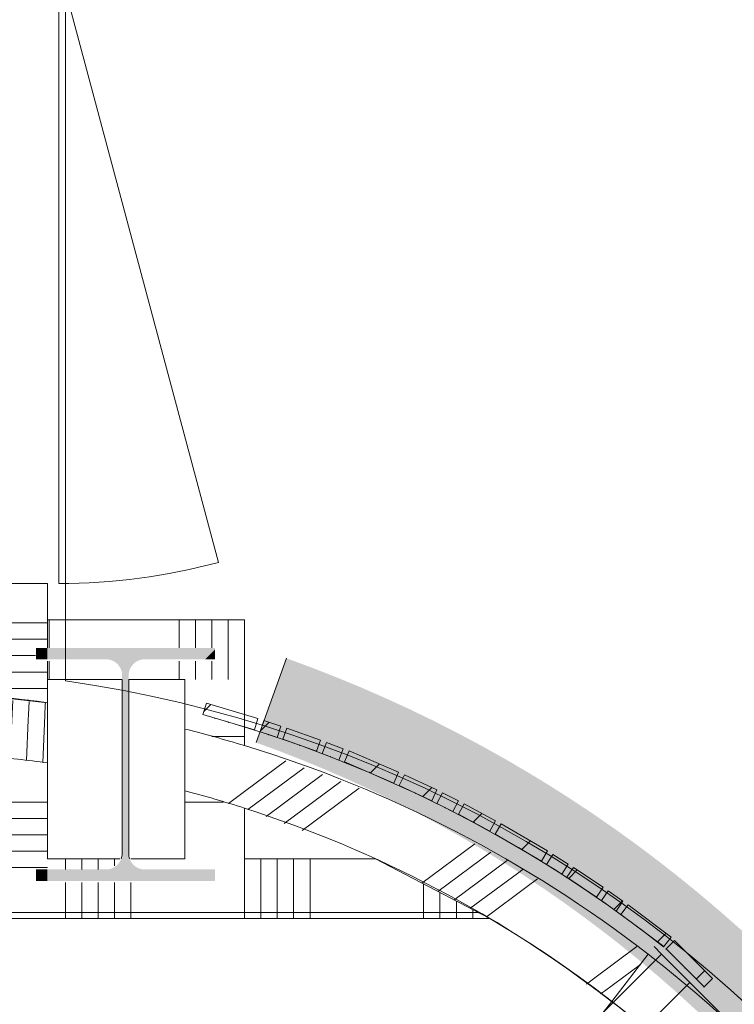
# Model space of a CAD drawing. Header units: millimetres. Extents: x -409 to 257590, y -7786 to 67330.
# Tile 121 of 210: x 16723 to 17920, y 45561 to 47210. Entities that reach past the tile are written whole.
import ezdxf

# ---------------------------------------------------------------- set-up
doc = ezdxf.new("R2010")
doc.units = ezdxf.units.MM
doc.header["$MEASUREMENT"] = 0
doc.linetypes.add('B0703', pattern=[468.700004, 312.5, -156.200004])
for name, color, linetype in [('New_22 NC Binnenwanden', 7, 'Continuous'), ('New_22 NC Binnenwanden Deuren', 7, 'Continuous'), ('New_22 NC Binnenwanden Doorsnede-arcering', 7, 'Continuous'), ('New_22 NC Binnenwanden Laagscheidingslijnen', 7, 'Continuous'), ('New_22 NC Binnenwanden Ramen', 7, 'Continuous'), ('New_Info Wandafwerking aanduiding', 7, 'Continuous'), ('New_Info Wandafwerking aanduiding Doorsnede-arcering', 7, 'Continuous'), ('New_Z Ruimtefuncties Zone omranding', 7, 'Continuous'), ('S-COLS-____-OTLN.RVT S', 7, 'Continuous'), ('S-COLS-____-OTLN.RVT S Doorsnede-arcering', 7, 'Continuous')]:
    doc.layers.add(name, color=color, linetype=linetype)
pattern_1 = [(45, (0, 0), (-63.63961, 63.63961), [])]

# ---------------------------------------------------------------- blocks, each defined once
blk = doc.blocks.new('*X380')
at = {"layer": 'New_22 NC Binnenwanden Doorsnede-arcering', "color": 254, "linetype": 'Continuous', "lineweight": 0, "true_color": 0xe9ebeb}
for p, q in [((16762, 45900), (16670, 45900)), ((16770, 45900), (16762, 45900)), ((16762, 45872.6), (16670, 45872.6)), ((16770, 45872.6), (16762, 45872.6)), ((16762, 45845.1), (16670, 45845.1)), ((16770, 45845.1), (16762, 45845.1)), ((16762, 45817.7), (16670, 45817.7)), ((16770, 45817.7), (16762, 45817.7))]:
    blk.add_line(p, q, dxfattribs=at)
blk = doc.blocks.new('*X381')
at = {"layer": 'New_22 NC Binnenwanden Doorsnede-arcering', "color": 254, "linetype": 'Continuous', "lineweight": 0, "true_color": 0xe9ebeb}
blk.add_line((16755.3, 45790.3), (16670, 45790.3), dxfattribs=at)
blk = doc.blocks.new('*X383')
at = {"layer": 'New_22 NC Binnenwanden Doorsnede-arcering', "color": 254, "linetype": 'Continuous', "lineweight": 0, "true_color": 0xe9ebeb}
for p, q in [((16762, 45790.3), (16755.3, 45790.3)), ((16770, 45790.3), (16762, 45790.3))]:
    blk.add_line(p, q, dxfattribs=at)
blk = doc.blocks.new('Wall_80_2', base_point=(16670, 45705))
at = {"layer": 'New_22 NC Binnenwanden', "color": 8, "linetype": 'Continuous', "lineweight": 0, "true_color": 0x778488, "flags": 128}
for points in [[(16670, 45976.9), (16670, 45705)], [(16770, 45805), (16770, 45965.4)], [(16670, 45705), (16770, 45705)]]:
    blk.add_lwpolyline(points, dxfattribs=at)
at = {"layer": 'New_22 NC Binnenwanden Laagscheidingslijnen', "color": 8, "linetype": 'Continuous', "lineweight": 0, "true_color": 0x778488}
blk.add_arc((16490.7, 43985), 2000, 81.9714, 84.8555, dxfattribs=at)
at = {"layer": 'New_22 NC Binnenwanden', "color": 8, "lineweight": 0, "true_color": 0x778488}
for name in ['*X380', '*X381', '*X383']:
    blk.add_blockref(name, (0, 0), dxfattribs=at)
blk = doc.blocks.new('*X514')
at = {"layer": 'New_22 NC Binnenwanden Doorsnede-arcering', "color": 254, "linetype": 'Continuous', "lineweight": 0, "true_color": 0xe9ebeb}
for p, q in [((17169.2, 45968.8), (17100, 45917.5)), ((17199.9, 45957.4), (17105.7, 45887.6)), ((17230.6, 45946), (17136, 45875.9)), ((17261.3, 45934.6), (17166.3, 45864.2)), ((17292, 45923.2), (17196.6, 45852.5)), ((17485.7, 45830), (17396.8, 45764.1)), ((17512.8, 45816), (17423.7, 45749.9)), ((17540, 45801.9), (17450.6, 45735.7)), ((17566.9, 45787.8), (17557.1, 45780.5)), ((17557.1, 45780.5), (17477.6, 45721.5)), ((17590.9, 45771.4), (17573.4, 45758.4)), ((17573.4, 45758.4), (17504.5, 45707.3)), ((17757.3, 45657.9), (17686.7, 45605.6)), ((17763.1, 45628.1), (17703.1, 45583.5)), ((17686.7, 45605.6), (17672.6, 45595.1)), ((17703.1, 45583.5), (17696.5, 45578.7))]:
    blk.add_line(p, q, dxfattribs=at)
blk = doc.blocks.new('R1 22_6')
at = {"layer": 'New_22 NC Binnenwanden Ramen', "color": 1, "linetype": 'Continuous', "lineweight": 0}
for p, q in [((-267.7, 0), (-250, 0)), ((-250, 0), (-183, 0)), ((-250, -139), (-250, 0)), ((-183, 0), (-183, -139)), ((-183, 0), (183, 0)), ((183, -139), (183, 0)), ((183, 0), (250, 0)), ((250, 0), (267.7, 0)), ((250, -139), (250, 0)), ((-183, -139), (-250, -139)), ((183, -139), (-183, -139)), ((250, -139), (183, -139))]:
    blk.add_line(p, q, dxfattribs=at)
at = {"layer": 'New_22 NC Binnenwanden Ramen', "color": 7, "linetype": 'Continuous', "lineweight": 0}
for p, q in [((-265.7, -16), (-253, -115.2)), ((-265.7, -16), (-253, -115.2)), ((265.7, -16), (253, -115.2)), ((265.7, -16), (253, -115.2)), ((-253, -115.2), (-250, -139)), ((-253, -115.2), (-250, -139)), ((-250, -139), (-253, -115.2)), ((253, -115.2), (250, -139)), ((253, -115.2), (250, -139)), ((250, -139), (253, -115.2))]:
    blk.add_line(p, q, dxfattribs=at)
at = {"layer": 'New_22 NC Binnenwanden Ramen', "color": 9, "linetype": 'Continuous', "lineweight": 0}
for radius in [2100.1, 2000.1]:
    blk.add_arc((0, -2099.3), radius, 82.7322, 97.2678, dxfattribs=at)
blk = doc.blocks.new('*X517')
at = {"layer": 'New_22 NC Binnenwanden Doorsnede-arcering', "color": 254, "linetype": 'Continuous', "lineweight": 0, "true_color": 0xe9ebeb}
blk.add_line((17100, 45917.5), (17073.2, 45897.6), dxfattribs=at)
blk = doc.blocks.new('Wall_113_2', base_point=(18590, 43985))
at = {"layer": 'New_22 NC Binnenwanden', "color": 8, "linetype": 'Continuous', "lineweight": 0, "true_color": 0x778488}
for p, q in [((17000, 46022.2), (17000, 45919)), ((17776.2, 45645), (17715, 45566)), ((17700.3, 45547), (17715, 45566)), ((17715, 45566), (17700.3, 45547))]:
    blk.add_line(p, q, dxfattribs=at)
for radius, end in [(2100.1, 73.1099), (2000.1, 72.2381)]:
    blk.add_arc((16489.8, 43985), radius, 52.227, end, dxfattribs=at)
at = {"layer": 'New_22 NC Binnenwanden Laagscheidingslijnen', "color": 8, "linetype": 'Continuous', "lineweight": 0, "true_color": 0x778488}
for radius, start, end in [(2100.1, 73.1099, 75.941), (2000.1, 72.2381, 75.2225)]:
    blk.add_arc((16489.8, 43985), radius, start, end, dxfattribs=at)
at = {"layer": 'New_22 NC Binnenwanden', "color": 8, "lineweight": 0, "true_color": 0x778488}
for name in ['*X514', '*X517']:
    blk.add_blockref(name, (0, 0), dxfattribs=at)
at = {"layer": 'New_22 NC Binnenwanden Ramen', "color": 1, "linetype": 'Continuous', "lineweight": 0, "xscale": -1, "zscale": 1000, "rotation": 314.9592370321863}
blk.add_blockref('R1 22_6', (17975.3, 45468.4), dxfattribs=at)
blk = doc.blocks.new('*X967')
at = {"layer": 'New_22 NC Binnenwanden Doorsnede-arcering', "color": 254, "linetype": 'Continuous', "lineweight": 0, "true_color": 0xe9ebeb}
for p, q in [((16762, 46200), (16670, 46200)), ((16770, 46200), (16762, 46200)), ((16762, 46172.6), (16670, 46172.6)), ((16770, 46172.6), (16762, 46172.6)), ((16750, 46145.1), (16670, 46145.1)), ((16762, 46117.7), (16670, 46117.7)), ((16770, 46117.7), (16762, 46117.7)), ((16762, 46090.3), (16670, 46090.3)), ((16770, 46090.3), (16762, 46090.3))]:
    blk.add_line(p, q, dxfattribs=at)
blk = doc.blocks.new('D1 22_3')
at = {"layer": 'New_22 NC Binnenwanden Deuren', "color": 1, "linetype": 'Continuous', "lineweight": 0}
for q in [(-481.8, 267.6), (-517, 0)]:
    blk.add_line((517, 0), q, dxfattribs=at)
at = {"layer": 'New_22 NC Binnenwanden Deuren', "color": 7, "linetype": 'Continuous', "lineweight": 0}
for p, q in [((-517, -119), (-517, -19)), ((-517, -119), (-517, -19)), ((517, -119), (517, -19)), ((517, -119), (517, -19))]:
    blk.add_line(p, q, dxfattribs=at)
at = {"layer": 'New_22 NC Binnenwanden Deuren', "color": 1, "linetype": 'Continuous', "lineweight": 0}
blk.add_arc((517, 0), 1034, 165, 180, dxfattribs=at)
blk = doc.blocks.new('Wall_241_2', base_point=(16670, 46077.3))
at = {"layer": 'New_22 NC Binnenwanden', "color": 8, "linetype": 'Continuous', "lineweight": 0, "true_color": 0x778488}
for p, q in [((16670, 47300), (16770, 47300)), ((16670, 46266), (16770, 46266))]:
    blk.add_line(p, q, dxfattribs=at)
at = {"layer": 'New_22 NC Binnenwanden', "color": 8, "linetype": 'Continuous', "lineweight": 0, "true_color": 0x778488, "flags": 128}
for points in [[(16670, 47310), (16770, 47310)], [(16670, 47310), (16670, 47300)], [(16770, 47300), (16770, 47310)], [(16670, 46266), (16670, 46077.4)], [(16770, 46158), (16770, 46266)], [(16770, 46066.3), (16770, 46136)], [(16670, 46077.3), (16770, 46066.3)]]:
    blk.add_lwpolyline(points, dxfattribs=at)
at = {"layer": 'New_22 NC Binnenwanden Laagscheidingslijnen', "color": 8, "linetype": 'Continuous', "lineweight": 0, "true_color": 0x778488}
blk.add_arc((16489.8, 43985), 2100.1, 82.3338, 85.0788, dxfattribs=at)
at = {"layer": 'New_22 NC Binnenwanden', "color": 8, "lineweight": 0, "true_color": 0x778488}
blk.add_blockref('*X967', (0, 0), dxfattribs=at)
at = {"layer": 'New_22 NC Binnenwanden Deuren', "color": 1, "linetype": 'Continuous', "lineweight": 0, "xscale": -1, "zscale": 1000, "rotation": 270}
blk.add_blockref('D1 22_3', (16789, 46783), dxfattribs=at)
blk = doc.blocks.new('*X1020')
at = {"layer": 'New_22 NC Binnenwanden Doorsnede-arcering', "color": 254, "linetype": 'Continuous', "lineweight": 0, "true_color": 0xe9ebeb}
for p, q in [((16494.4, 46084.8), (16493.2, 46056.8)), ((16684.3, 46072.1), (16683.3, 46048.7)), ((16711.7, 46070.2), (16710.7, 46047.5)), ((16739.1, 46068.4), (16738.1, 46046.3)), ((16493.2, 46056.8), (16490.7, 45997.5)), ((16766.4, 46066.6), (16766.3, 46063)), ((16683.3, 46048.7), (16680.6, 45986.5)), ((16710.7, 46047.5), (16709.2, 46012)), ((16738.1, 46046.3), (16737.7, 46037.5))]:
    blk.add_line(p, q, dxfattribs=at)
blk = doc.blocks.new('*X1021')
at = {"layer": 'New_22 NC Binnenwanden Doorsnede-arcering', "color": 254, "linetype": 'Continuous', "lineweight": 0, "true_color": 0xe9ebeb}
for p, q in [((16766.3, 46063), (16765.5, 46045.1)), ((16737.7, 46037.5), (16734.8, 45969.5)), ((16765.5, 46045.1), (16762.1, 45966.3)), ((16709.2, 46012), (16707.5, 45972.6)), ((16680.6, 45986.5), (16680.2, 45975.8))]:
    blk.add_line(p, q, dxfattribs=at)
blk = doc.blocks.new('Wall_249_2', base_point=(16670, 46077.3))
at = {"layer": 'New_22 NC Binnenwanden', "color": 8, "linetype": 'Continuous', "lineweight": 0, "true_color": 0x778488, "flags": 128}
blk.add_lwpolyline([(16770, 46066.3), (16770, 45965.4)], dxfattribs=at)
at = {"layer": 'New_22 NC Binnenwanden', "color": 8, "linetype": 'Continuous', "lineweight": 0, "true_color": 0x778488}
for radius, start in [(2100, 82.3561), (2000, 84.8555)]:
    blk.add_arc((16490.7, 43985), radius, start, 89.9999, dxfattribs=at)
at = {"layer": 'New_22 NC Binnenwanden Laagscheidingslijnen', "color": 8, "linetype": 'Continuous', "lineweight": 0, "true_color": 0x778488}
blk.add_arc((16490.7, 43985), 2000, 81.9714, 84.8555, dxfattribs=at)
at = {"layer": 'New_22 NC Binnenwanden', "color": 8, "lineweight": 0, "true_color": 0x778488}
for name in ['*X1020', '*X1021']:
    blk.add_blockref(name, (0, 0), dxfattribs=at)
blk = doc.blocks.new('*X1037')
at = {"layer": 'New_22 NC Binnenwanden Doorsnede-arcering', "color": 254, "linetype": 'Continuous', "lineweight": 0, "true_color": 0xe9ebeb}
for p, q in [((16472.1, 46084.8), (16468.5, 45987.9)), ((16499.5, 46083.8), (16495.8, 45983.9)), ((16526.9, 46082.8), (16523.2, 45982.8)), ((16554.4, 46081.7), (16550.6, 45981.7))]:
    blk.add_line(p, q, dxfattribs=at)
blk = doc.blocks.new('*X1038')
at = {"layer": 'New_22 NC Binnenwanden Doorsnede-arcering', "color": 254, "linetype": 'Continuous', "lineweight": 0, "true_color": 0xe9ebeb}
blk.add_line((16744.3, 46069.2), (16744.3, 46069.2), dxfattribs=at)
blk = doc.blocks.new('Wall_255_2', base_point=(16670, 46077.4))
at = {"layer": 'New_22 NC Binnenwanden', "color": 8, "linetype": 'Continuous', "lineweight": 0, "true_color": 0x778488}
for radius, start in [(2100.1, 85.0788), (2000.1, 84.8321)]:
    blk.add_arc((16489.8, 43985), radius, start, 90.6109, dxfattribs=at)
at = {"layer": 'New_22 NC Binnenwanden Laagscheidingslijnen', "color": 8, "linetype": 'Continuous', "lineweight": 0, "true_color": 0x778488}
blk.add_arc((16489.8, 43985), 2100.1, 82.3338, 85.0788, dxfattribs=at)
at = {"layer": 'New_22 NC Binnenwanden', "color": 8, "lineweight": 0, "true_color": 0x778488}
for name in ['*X1037', '*X1038']:
    blk.add_blockref(name, (0, 0), dxfattribs=at)
blk = doc.blocks.new('Curtain Wall_37_2')
at = {"layer": 'New_22 NC Binnenwanden Doorsnede-arcering', "linetype": 'Continuous', "lineweight": 0, "true_color": 0x000000}
h = blk.add_hatch(dxfattribs=at)
h.set_pattern_fill('310_Naaldhout__01__0002', color=18, style=0, pattern_type=2)
h.set_pattern_definition(pattern_1)
h.paths.add_polyline_path([(17122.4, 46039.9), (17036.2, 46065.7), (17030.4, 46046.5), (17116.7, 46020.7)])
h = blk.add_hatch(dxfattribs=at)
h.set_pattern_fill('310_Naaldhout__01__0002', color=18, style=0, pattern_type=2)
h.set_pattern_definition(pattern_1)
h.paths.add_polyline_path([(17160.9, 46027.2), (17132.3, 46036.5), (17126.1, 46017.5), (17154.6, 46008.1)])
h = blk.add_hatch(dxfattribs=at)
h.set_pattern_fill('310_Naaldhout__01__0002', color=18, style=0, pattern_type=2)
h.set_pattern_definition(pattern_1)
h.paths.add_polyline_path([(17227.4, 46003.7), (17170.9, 46023.9), (17164.2, 46005.1), (17220.7, 45984.9)])
h = blk.add_hatch(dxfattribs=at)
h.set_pattern_fill('310_Naaldhout__01__0002', color=18, style=0, pattern_type=2)
h.set_pattern_definition(pattern_1)
h.paths.add_polyline_path([(17265.2, 45989), (17237.2, 45999.9), (17230, 45981.2), (17257.9, 45970.3)])
h = blk.add_hatch(dxfattribs=at)
h.set_pattern_fill('310_Naaldhout__01__0002', color=18, style=0, pattern_type=2)
h.set_pattern_definition(pattern_1)
h.paths.add_polyline_path([(17358.1, 45950.2), (17275.3, 45985.5), (17267.4, 45967.1), (17350.2, 45931.8)])
h = blk.add_hatch(dxfattribs=at)
h.set_pattern_fill('310_Naaldhout__01__0002', color=18, style=0, pattern_type=2)
h.set_pattern_definition(pattern_1)
h.paths.add_polyline_path([(17422.1, 45920.2), (17367.7, 45945.6), (17359.2, 45927.5), (17413.6, 45902)])
h = blk.add_hatch(dxfattribs=at)
h.set_pattern_fill('310_Naaldhout__01__0002', color=18, style=0, pattern_type=2)
h.set_pattern_definition(pattern_1)
h.paths.add_polyline_path([(17458.2, 45901.8), (17431.4, 45915.3), (17422.4, 45897.4), (17449.2, 45883.9)])
h = blk.add_hatch(dxfattribs=at)
h.set_pattern_fill('310_Naaldhout__01__0002', color=18, style=0, pattern_type=2)
h.set_pattern_definition(pattern_1)
h.paths.add_polyline_path([(17520.6, 45868.7), (17467.8, 45897.2), (17458.3, 45879.6), (17511.1, 45851.1)])
h = blk.add_hatch(dxfattribs=at)
h.set_pattern_fill('310_Naaldhout__01__0002', color=18, style=0, pattern_type=2)
h.set_pattern_definition(pattern_1)
h.paths.add_polyline_path([(17607.7, 45818.3), (17530, 45863.7), (17519.9, 45846.4), (17597.6, 45801)])
h = blk.add_hatch(dxfattribs=at)
h.set_pattern_fill('310_Naaldhout__01__0002', color=18, style=0, pattern_type=2)
h.set_pattern_definition(pattern_1)
h.paths.add_polyline_path([(17641.9, 45796.2), (17616.5, 45812.2), (17605.9, 45795.3), (17631.3, 45779.3)])
h = blk.add_hatch(dxfattribs=at)
h.set_pattern_fill('310_Naaldhout__01__0002', color=18, style=0, pattern_type=2)
h.set_pattern_definition(pattern_1)
h.paths.add_polyline_path([(17700.7, 45757.3), (17650.8, 45790.6), (17639.7, 45774), (17689.6, 45740.7)])
h = blk.add_hatch(dxfattribs=at)
h.set_pattern_fill('310_Naaldhout__01__0002', color=18, style=0, pattern_type=2)
h.set_pattern_definition(pattern_1)
h.paths.add_polyline_path([(17733.8, 45733.9), (17709.3, 45751.2), (17697.8, 45734.9), (17722.3, 45717.5)])
h = blk.add_hatch(dxfattribs=at)
h.set_pattern_fill('310_Naaldhout__01__0002', color=18, style=0, pattern_type=2)
h.set_pattern_definition(pattern_1)
h.paths.add_polyline_path([(17814.6, 45673.9), (17742.6, 45727.9), (17730.6, 45711.9), (17802.6, 45657.9)])
at = {"layer": 'New_22 NC Binnenwanden', "color": 7, "linetype": 'Continuous', "lineweight": 0}
for p, q in [((17036.2, 46065.7), (17030.4, 46046.5)), ((17036.2, 46065.7), (17122.4, 46039.9)), ((17030.4, 46046.5), (17116.7, 46020.7)), ((17122.4, 46039.9), (17116.7, 46020.7)), ((17132.3, 46036.5), (17126.1, 46017.5)), ((17132.3, 46036.5), (17160.9, 46027.2)), ((17126.1, 46017.5), (17154.6, 46008.1)), ((17160.9, 46027.2), (17154.6, 46008.1)), ((17170.9, 46023.9), (17164.2, 46005.1)), ((17170.9, 46023.9), (17227.4, 46003.7)), ((17164.2, 46005.1), (17220.7, 45984.9)), ((17227.4, 46003.7), (17220.7, 45984.9)), ((17237.2, 45999.9), (17230, 45981.2)), ((17237.2, 45999.9), (17265.2, 45989)), ((17265.2, 45989), (17257.9, 45970.3)), ((17275.3, 45985.5), (17267.4, 45967.1)), ((17275.3, 45985.5), (17358.1, 45950.2)), ((17230, 45981.2), (17257.9, 45970.3)), ((17267.4, 45967.1), (17350.2, 45931.8)), ((17358.1, 45950.2), (17350.2, 45931.8)), ((17367.7, 45945.6), (17359.2, 45927.5)), ((17367.7, 45945.6), (17422.1, 45920.2)), ((17359.2, 45927.5), (17413.6, 45902)), ((17422.1, 45920.2), (17413.6, 45902)), ((17431.4, 45915.3), (17422.4, 45897.4)), ((17431.4, 45915.3), (17458.2, 45901.8)), ((17422.4, 45897.4), (17449.2, 45883.9)), ((17458.2, 45901.8), (17449.2, 45883.9)), ((17467.8, 45897.2), (17458.3, 45879.6)), ((17467.8, 45897.2), (17520.6, 45868.7)), ((17458.3, 45879.6), (17511.1, 45851.1)), ((17520.6, 45868.7), (17511.1, 45851.1)), ((17530, 45863.7), (17519.9, 45846.4)), ((17530, 45863.7), (17607.7, 45818.3)), ((17519.9, 45846.4), (17597.6, 45801)), ((17607.7, 45818.3), (17597.6, 45801)), ((17616.5, 45812.2), (17605.9, 45795.3)), ((17616.5, 45812.2), (17641.9, 45796.2)), ((17605.9, 45795.3), (17631.3, 45779.3)), ((17641.9, 45796.2), (17631.3, 45779.3)), ((17650.8, 45790.6), (17639.7, 45774)), ((17650.8, 45790.6), (17700.7, 45757.3)), ((17639.7, 45774), (17689.6, 45740.7)), ((17700.7, 45757.3), (17689.6, 45740.7)), ((17709.3, 45751.2), (17697.8, 45734.9)), ((17709.3, 45751.2), (17733.8, 45733.9)), ((17697.8, 45734.9), (17722.3, 45717.5)), ((17733.8, 45733.9), (17722.3, 45717.5)), ((17742.6, 45727.9), (17730.6, 45711.9)), ((17742.6, 45727.9), (17814.6, 45673.9)), ((17730.6, 45711.9), (17802.6, 45657.9)), ((17814.6, 45673.9), (17802.6, 45657.9))]:
    blk.add_line(p, q, dxfattribs=at)
at = {"layer": 'New_22 NC Binnenwanden', "color": 9, "linetype": 'B0703', "lineweight": 0}
for p, q in [((17050.7, 46040.2), (17073.5, 46033.6)), ((17073.5, 46033.6), (17140.4, 46012.8)), ((17140.4, 46012.8), (17192.4, 45995)), ((17192.4, 45995), (17244, 45975.8)), ((17244, 45975.8), (17308.8, 45949.5)), ((17308.8, 45949.5), (17386.4, 45914.7)), ((17386.4, 45914.7), (17435.8, 45890.7)), ((17435.8, 45890.7), (17484.7, 45865.3)), ((17484.7, 45865.3), (17558.8, 45823.7)), ((17558.8, 45823.7), (17618.6, 45787.3)), ((17618.6, 45787.3), (17664.7, 45757.3)), ((17664.7, 45757.3), (17710, 45726.2)), ((17710, 45726.2), (17766.6, 45684.9)), ((17766.6, 45684.9), (17802, 45657.6))]:
    blk.add_line(p, q, dxfattribs=at)
at = {"layer": 'New_22 NC Binnenwanden', "color": 1, "linetype": 'Continuous', "lineweight": 0}
for p, q in [((17073.5, 46033.6), (17050.7, 46040.2)), ((17140.4, 46012.8), (17073.5, 46033.6)), ((17192.4, 45995), (17140.4, 46012.8)), ((17244, 45975.8), (17192.4, 45995)), ((17308.8, 45949.5), (17244, 45975.8)), ((17386.4, 45914.7), (17308.8, 45949.5)), ((17435.8, 45890.7), (17386.4, 45914.7)), ((17484.7, 45865.3), (17435.8, 45890.7)), ((17558.8, 45823.7), (17484.7, 45865.3)), ((17618.6, 45787.3), (17558.8, 45823.7)), ((17664.7, 45757.3), (17618.6, 45787.3)), ((17710, 45726.2), (17664.7, 45757.3)), ((17766.6, 45684.9), (17710, 45726.2)), ((17802, 45657.6), (17766.6, 45684.9))]:
    blk.add_line(p, q, dxfattribs=at)
at = {"layer": 'New_22 NC Binnenwanden', "color": 9, "linetype": 'B0703', "lineweight": 0}
for p in [(17050.7, 46040.2), (17073.5, 46033.6), (17140.4, 46012.8), (17192.4, 45995), (17244, 45975.8), (17308.8, 45949.5), (17386.4, 45914.7), (17435.8, 45890.7), (17484.7, 45865.3), (17558.8, 45823.7), (17618.6, 45787.3), (17664.7, 45757.3), (17710, 45726.2), (17766.6, 45684.9), (17802, 45657.6)]:
    blk.add_point(p, dxfattribs=at)
at = {"layer": 'New_22 NC Binnenwanden', "color": 1, "linetype": 'Continuous', "lineweight": 0}
for p in [(17050.7, 46040.2), (17050.7, 46040.2), (17073.5, 46033.6), (17073.5, 46033.6), (17140.4, 46012.8), (17140.4, 46012.8), (17192.4, 45995), (17192.4, 45995), (17244, 45975.8), (17244, 45975.8), (17308.8, 45949.5), (17308.8, 45949.5), (17386.4, 45914.7), (17386.4, 45914.7), (17435.8, 45890.7), (17435.8, 45890.7), (17484.7, 45865.3), (17484.7, 45865.3), (17558.8, 45823.7), (17558.8, 45823.7), (17618.6, 45787.3), (17618.6, 45787.3), (17664.7, 45757.3), (17664.7, 45757.3), (17710, 45726.2), (17710, 45726.2), (17766.6, 45684.9), (17766.6, 45684.9), (17802, 45657.6), (17802, 45657.6)]:
    blk.add_point(p, dxfattribs=at)
blk = doc.blocks.new('Curtain Wall_48_2')
at = {"layer": 'New_22 NC Binnenwanden Doorsnede-arcering', "linetype": 'Continuous', "lineweight": 0, "true_color": 0x000000}
h = blk.add_hatch(dxfattribs=at)
h.set_pattern_fill('310_Naaldhout__01__0002', color=18, style=0, pattern_type=2)
h.set_pattern_definition(pattern_1)
h.paths.add_polyline_path([(17883.8, 45604.4), (17820.2, 45668.1), (17806.1, 45653.9), (17869.7, 45590.3)])
at = {"layer": 'New_22 NC Binnenwanden', "color": 7, "linetype": 'Continuous', "lineweight": 0}
for p, q in [((17820.2, 45668.1), (17806.1, 45653.9)), ((17820.2, 45668.1), (17883.8, 45604.4)), ((17806.1, 45653.9), (17869.7, 45590.3)), ((17883.8, 45604.4), (17869.7, 45590.3))]:
    blk.add_line(p, q, dxfattribs=at)
at = {"layer": 'New_22 NC Binnenwanden', "color": 9, "linetype": 'B0703', "lineweight": 0}
for p, q in [((17806.1, 45653.9), (17837.9, 45622.1)), ((17806.1, 45653.9), (17806.1, 45653.9)), ((17837.9, 45622.1), (17869.7, 45590.3)), ((17869.7, 45590.3), (17869.7, 45590.3))]:
    blk.add_line(p, q, dxfattribs=at)
at = {"layer": 'New_22 NC Binnenwanden', "color": 1, "linetype": 'Continuous', "lineweight": 0}
for p, q in [((17806.1, 45653.9), (17806.1, 45653.9)), ((17837.9, 45622.1), (17806.1, 45653.9)), ((17869.7, 45590.3), (17837.9, 45622.1))]:
    blk.add_line(p, q, dxfattribs=at)
at = {"layer": 'New_22 NC Binnenwanden', "color": 9, "linetype": 'B0703', "lineweight": 0}
for p in [(17806.1, 45653.9), (17837.9, 45622.1), (17837.9, 45622.1), (17869.7, 45590.3)]:
    blk.add_point(p, dxfattribs=at)
at = {"layer": 'New_22 NC Binnenwanden', "color": 1, "linetype": 'Continuous', "lineweight": 0}
for p in [(17806.1, 45653.9), (17837.9, 45622.1), (17837.9, 45622.1), (17869.7, 45590.3), (17869.7, 45590.3)]:
    blk.add_point(p, dxfattribs=at)
blk = doc.blocks.new('*X1314')
at = {"layer": 'New_22 NC Binnenwanden Doorsnede-arcering', "color": 254, "linetype": 'Continuous', "lineweight": 0, "true_color": 0xe9ebeb}
for p, q in [((16800, 45805), (16800, 45787)), ((16827.4, 45805), (16827.4, 45787)), ((16854.9, 45805), (16854.9, 45787)), ((16882.3, 45805), (16882.3, 45792.9))]:
    blk.add_line(p, q, dxfattribs=at)
blk = doc.blocks.new('*X1315')
at = {"layer": 'New_22 NC Binnenwanden Doorsnede-arcering', "color": 254, "linetype": 'Continuous', "lineweight": 0, "true_color": 0xe9ebeb}
for p, q in [((16909.7, 45805), (16909.7, 45805)), ((17100, 45805), (17100, 45705)), ((17127.4, 45805), (17127.4, 45705)), ((17154.9, 45805), (17154.9, 45705)), ((17182.3, 45805), (17182.3, 45705)), ((17209.7, 45805), (17209.7, 45705)), ((16800, 45765), (16800, 45705)), ((16827.4, 45765), (16827.4, 45705)), ((16854.9, 45765), (16854.9, 45705)), ((16882.3, 45765), (16882.3, 45705)), ((16909.7, 45765), (16909.7, 45705)), ((17400, 45762.8), (17400, 45705)), ((17427.4, 45748.5), (17427.4, 45705)), ((17454.9, 45734.2), (17454.9, 45705)), ((17482.3, 45719.8), (17482.3, 45705)), ((17509.7, 45705.5), (17509.7, 45705))]:
    blk.add_line(p, q, dxfattribs=at)
blk = doc.blocks.new('Wall_305_2', base_point=(16670, 45705))
at = {"layer": 'New_22 NC Binnenwanden', "color": 8, "linetype": 'Continuous', "lineweight": 0, "true_color": 0x778488, "flags": 128}
for points in [[(16891.3, 45805), (16770, 45805)], [(17000, 45805), (16909.7, 45805)], [(17319.3, 45805), (17100, 45805)], [(17510.7, 45705), (17319.3, 45805)], [(16770, 45705), (17510.7, 45705)]]:
    blk.add_lwpolyline(points, dxfattribs=at)
at = {"layer": 'New_22 NC Binnenwanden', "color": 8, "lineweight": 0, "true_color": 0x778488}
for name in ['*X1314', '*X1315']:
    blk.add_blockref(name, (0, 0), dxfattribs=at)
blk = doc.blocks.new('Column_18_2', base_point=(16900.5, 45963))
at = {"layer": 'S-COLS-____-OTLN.RVT S Doorsnede-arcering', "linetype": 'Continuous', "lineweight": 0, "true_color": 0x778488}
for points in [[(16750.5, 46158), (16750.5, 46139), (16770, 46139), (16770, 46158)], [(17000, 46158), (16770, 46158), (16770, 46139), (16868, 46139, -0.414214), (16895, 46112), (16895, 46105), (16906, 46105), (16906, 46112, -0.414214), (16933, 46139), (17000, 46139)], [(17000, 46139), (17034, 46139), (17050.5, 46155.5), (17050.5, 46158), (17000, 46158)], [(17034, 46139), (17050.5, 46139), (17050.5, 46155.5)], [(16893.5, 45805), (16907.5, 45805, -0.084721), (16906, 45814), (16906, 46105), (16895, 46105), (16895, 45814, -0.084721)], [(16770, 45768), (17050.5, 45768), (17050.5, 45787), (16933, 45787, -0.318322), (16907.5, 45805), (16893.5, 45805, -0.318322), (16868, 45787), (16770, 45787)], [(16751.9, 45787), (16750.5, 45787), (16750.5, 45785.5)], [(16750.5, 45785.5), (16750.5, 45768), (16770, 45768), (16770, 45787), (16751.9, 45787)]]:
    blk.add_hatch(color=8, dxfattribs=at).paths.add_polyline_path(points)
at = {"layer": 'S-COLS-____-OTLN.RVT S', "color": 9, "linetype": 'Continuous', "lineweight": 0, "flags": 128}
for points in [[(16895, 46105), (16895, 45814, -0.084721), (16893.5, 45805)], [(16907.5, 45805, -0.084721), (16906, 45814), (16906, 46105)]]:
    blk.add_lwpolyline(points, format="xyb", dxfattribs=at)
blk = doc.blocks.new('*X1685')
at = {"layer": 'New_22 NC Binnenwanden Doorsnede-arcering', "color": 254, "linetype": 'Continuous', "lineweight": 0, "true_color": 0xe9ebeb}
blk.add_line((17017.7, 46122.7), (17017.7, 46136), dxfattribs=at)
blk = doc.blocks.new('*X1686')
at = {"layer": 'New_22 NC Binnenwanden Doorsnede-arcering', "color": 254, "linetype": 'Continuous', "lineweight": 0, "true_color": 0xe9ebeb}
for p, q in [((17017.7, 46158), (17017.7, 46205)), ((17045.1, 46158), (17045.1, 46205)), ((17072.6, 46177.6), (17072.6, 46205))]:
    blk.add_line(p, q, dxfattribs=at)
blk = doc.blocks.new('*X1687')
at = {"layer": 'New_22 NC Binnenwanden Doorsnede-arcering', "color": 254, "linetype": 'Continuous', "lineweight": 0, "true_color": 0xe9ebeb}
for p, q in [((16772.6, 46105), (16772.6, 46136)), ((16800, 46105), (16800, 46136))]:
    blk.add_line(p, q, dxfattribs=at)
blk = doc.blocks.new('*X1688')
at = {"layer": 'New_22 NC Binnenwanden Doorsnede-arcering', "color": 254, "linetype": 'Continuous', "lineweight": 0, "true_color": 0xe9ebeb}
for p, q in [((16772.6, 46158), (16772.6, 46205)), ((16800, 46158), (16800, 46205)), ((16990.3, 46158), (16990.3, 46205))]:
    blk.add_line(p, q, dxfattribs=at)
blk = doc.blocks.new('*X1689')
at = {"layer": 'New_22 NC Binnenwanden Doorsnede-arcering', "color": 254, "linetype": 'Continuous', "lineweight": 0, "true_color": 0xe9ebeb}
blk.add_line((16990.3, 46105), (16990.3, 46136), dxfattribs=at)
blk = doc.blocks.new('*X1690')
at = {"layer": 'New_22 NC Binnenwanden Doorsnede-arcering', "color": 254, "linetype": 'Continuous', "lineweight": 0, "true_color": 0xe9ebeb}
for p, q in [((17072.6, 46105), (17072.6, 46177.6)), ((17045.1, 46105), (17045.1, 46136)), ((17017.7, 46105), (17017.7, 46122.7))]:
    blk.add_line(p, q, dxfattribs=at)
blk = doc.blocks.new('Wall_463_2', base_point=(16670, 46205))
at = {"layer": 'New_22 NC Binnenwanden', "color": 8, "linetype": 'Continuous', "lineweight": 0, "true_color": 0x778488, "flags": 128}
for points in [[(17100, 46205), (16770, 46205)], [(17100, 46205), (17100, 46105)], [(16770, 46105), (16894.5, 46105)], [(16906, 46105), (17000, 46105)]]:
    blk.add_lwpolyline(points, dxfattribs=at)
at = {"layer": 'New_22 NC Binnenwanden', "color": 8, "lineweight": 0, "true_color": 0x778488}
for name in ['*X1688', '*X1686', '*X1690', '*X1687', '*X1689', '*X1685']:
    blk.add_blockref(name, (0, 0), dxfattribs=at)
blk = doc.blocks.new('*X1692')
at = {"layer": 'New_22 NC Binnenwanden Doorsnede-arcering', "color": 254, "linetype": 'Continuous', "lineweight": 0, "true_color": 0xe9ebeb}
blk.add_line((17000, 45900), (17065, 45900), dxfattribs=at)
blk = doc.blocks.new('*X1693')
at = {"layer": 'New_22 NC Binnenwanden Doorsnede-arcering', "color": 254, "linetype": 'Continuous', "lineweight": 0, "true_color": 0xe9ebeb}
blk.add_line((17045.1, 46009.7), (17100, 46009.7), dxfattribs=at)
blk = doc.blocks.new('Wall_464_2', base_point=(17100, 46205))
at = {"layer": 'New_22 NC Binnenwanden', "color": 8, "linetype": 'Continuous', "lineweight": 0, "true_color": 0x778488, "flags": 128}
for points in [[(17000, 46105), (17000, 45805)], [(17100, 45994.5), (17100, 46105)], [(17100, 45805), (17100, 45889.8)]]:
    blk.add_lwpolyline(points, dxfattribs=at)
at = {"layer": 'New_22 NC Binnenwanden Laagscheidingslijnen', "color": 8, "linetype": 'Continuous', "lineweight": 0, "true_color": 0x778488}
for radius, start, end in [(2100.1, 73.1099, 75.941), (2000.1, 72.2381, 75.2225)]:
    blk.add_arc((16489.8, 43985), radius, start, end, dxfattribs=at)
at = {"layer": 'New_22 NC Binnenwanden', "color": 8, "lineweight": 0, "true_color": 0x778488}
for name in ['*X1693', '*X1692']:
    blk.add_blockref(name, (0, 0), dxfattribs=at)
blk = doc.blocks.new('Wall_538_2', base_point=(18613.5, 43985))
at = {"layer": 'New_Info Wandafwerking aanduiding Doorsnede-arcering', "linetype": 'Continuous', "lineweight": 0, "true_color": 0x99a3a6}
blk.add_hatch(color=253, dxfattribs=at).paths.add_polyline_path([(18688.5, 43985, 0.316813), (17170.2, 46140.7), (17119.7, 45999.5, -0.316813), (18538.5, 43985)])
at = {"layer": 'New_Info Wandafwerking aanduiding', "color": 9, "linetype": 'Continuous', "lineweight": 0, "flags": 128}
blk.add_lwpolyline([(17119.7, 45999.5), (17170.2, 46140.7)], dxfattribs=at)

msp = doc.modelspace()

# ---------------------------------------------------------------- linework, layer by layer
at = {"layer": 'New_Z Ruimtefuncties Zone omranding', "color": 41, "linetype": 'Continuous', "lineweight": 0, "true_color": 0xffeeaa, "flags": 128}
msp.add_lwpolyline([(16800, 35899.9), (16799.3, 34810.8), (19955.4, 34810.8), (19955.4, 43830.2), (21455, 43830.2), (21455, 47310), (16800, 47310), (16800, 46103, -0.373442), (18631.5, 43984), (18631.5, 43710), (18615.4, 38126.5, -0.32828), (17100, 36079.5), (17100, 35899.9)], format="xyb", close=True, dxfattribs=at)
at = {"layer": 'New_Z Ruimtefuncties Zone omranding', "color": 21, "linetype": 'Continuous', "lineweight": 0, "true_color": 0xffaa55, "flags": 128}
msp.add_lwpolyline([(14750.4, 45985), (14750.4, 40910), (16670, 40910), (16670, 41285), (17130, 41285), (17130, 40910), (18489.8, 40910), (18490.7, 43985.8, 0.267473), (17494.2, 45715), (16670, 45715), (16670, 45976.9, 0.022451), (16490.7, 45985)], format="xyb", close=True, dxfattribs=at)

# ---------------------------------------------------------------- block references
at = {"layer": 'New_22 NC Binnenwanden', "color": 8, "lineweight": 0, "true_color": 0x778488}
for name, p in [('Wall_241_2', (16670, 46077.3)), ('Wall_463_2', (16670, 46205)), ('Wall_464_2', (17100, 46205)), ('Wall_255_2', (16670, 46077.4)), ('Wall_249_2', (16670, 46077.3)), ('Wall_113_2', (18590, 43985)), ('Wall_80_2', (16670, 45705)), ('Wall_305_2', (16670, 45705))]:
    msp.add_blockref(name, p, dxfattribs=at)
at = {"layer": 'New_22 NC Binnenwanden', "linetype": 'Continuous', "lineweight": 0}
for name in ['Curtain Wall_37_2', 'Curtain Wall_48_2']:
    msp.add_blockref(name, (0, 0), dxfattribs=at)
at = {"layer": 'New_Info Wandafwerking aanduiding', "color": 1, "lineweight": 0}
msp.add_blockref('Wall_538_2', (18613.5, 43985), dxfattribs=at)
at = {"layer": 'S-COLS-____-OTLN.RVT S', "color": 3, "lineweight": 0}
msp.add_blockref('Column_18_2', (16900.5, 45963), dxfattribs=at)

doc.saveas('drawing.dxf')
